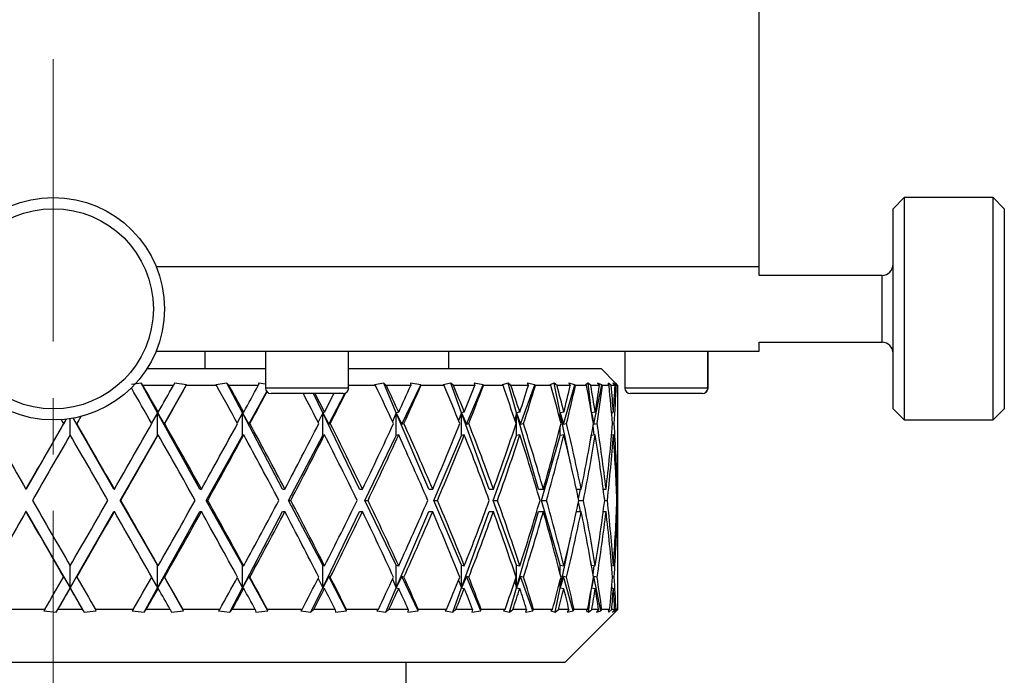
# Model space of a CAD drawing. Header units: inches. Extents: x 3 to 31.1, y 0.5 to 21.8.
# Tile 6 of 20: x 16.6 to 18.3, y 4 to 5.1. Entities that reach past the tile are written whole.
import ezdxf

# ---------------------------------------------------------------- set-up
doc = ezdxf.new("R2010")
doc.units = ezdxf.units.IN
doc.header["$MEASUREMENT"] = 0
doc.linetypes.add('CENTERX2', pattern=[0.8, 0.5, -0.1, 0.1, -0.1])

msp = doc.modelspace()

# ---------------------------------------------------------------- linework, layer by layer
at = {"color": 7, "linetype": 'CENTERX2', "lineweight": 18}
msp.add_line((16.6375, 0.5578), (16.6375, 8.6711), dxfattribs=at)
at = {"color": 7, "linetype": 'Continuous', "lineweight": 25}
for p, q in [((17.8875, 4.6908), (17.8875, 5.4817)), ((18.1446, 4.8126), (18.1249, 4.7929)), ((18.302, 4.8126), (18.1446, 4.8126)), ((18.1446, 4.8126), (18.1446, 4.4189)), ((18.3217, 4.7929), (18.302, 4.8126)), ((18.302, 4.4555), (18.302, 4.8126)), ((18.1249, 4.4386), (18.1249, 4.7929)), ((18.3217, 4.7929), (18.3217, 4.4715)), ((16.8195, 4.6908), (17.8875, 4.6908)), ((17.8875, 4.6748), (17.8875, 4.6908)), ((18.1052, 4.6748), (17.8875, 4.6748)), ((18.1052, 4.5567), (18.1052, 4.6748)), ((17.8875, 4.5567), (18.1052, 4.5567)), ((17.8875, 4.5408), (17.8875, 4.5567)), ((16.8195, 4.5408), (17.8875, 4.5408)), ((16.9067, 4.5098), (16.9067, 4.5408)), ((17.0134, 4.5408), (17.0134, 4.4754)), ((17.1606, 4.4754), (17.1606, 4.5408)), ((17.3375, 4.5408), (17.3375, 4.5098)), ((17.6496, 4.5408), (17.6496, 4.4754)), ((17.7968, 4.4754), (17.7968, 4.5408)), ((17.797, 4.4754), (17.797, 4.5408)), ((16.8033, 4.5098), (17.0134, 4.5098)), ((17.1606, 4.5098), (17.6075, 4.5098)), ((17.6333, 4.4839), (17.6075, 4.5098)), ((16.793, 4.4839), (16.7762, 4.4818)), ((16.7964, 4.4798), (16.793, 4.4839)), ((16.8221, 4.4316), (16.793, 4.4839)), ((16.8521, 4.4839), (16.8502, 4.4798)), ((16.8736, 4.4813), (16.8521, 4.4839)), ((16.9449, 4.4839), (16.9252, 4.4813)), ((16.9489, 4.4798), (16.9449, 4.4839)), ((16.9724, 4.4316), (16.9449, 4.4839)), ((17.0016, 4.4839), (17.0004, 4.4798)), ((17.0134, 4.4824), (17.0016, 4.4839)), ((17.2226, 4.4839), (17.2066, 4.4813)), ((17.2273, 4.4798), (17.2226, 4.4839)), ((17.2449, 4.4316), (17.2226, 4.4839)), ((17.2883, 4.4813), (17.2702, 4.4839)), ((17.2702, 4.4839), (17.2706, 4.4798)), ((17.3414, 4.4839), (17.3279, 4.4813)), ((17.3464, 4.4798), (17.3414, 4.4839)), ((17.3604, 4.4316), (17.3414, 4.4839)), ((17.3987, 4.4813), (17.3827, 4.4839)), ((17.3827, 4.4839), (17.3839, 4.4798)), ((17.443, 4.4839), (17.4322, 4.4813)), ((17.448, 4.4798), (17.443, 4.4839)), ((17.458, 4.4316), (17.443, 4.4839)), ((17.4904, 4.4813), (17.4769, 4.4839)), ((17.4769, 4.4839), (17.4788, 4.4798)), ((17.5247, 4.4839), (17.517, 4.4813)), ((17.5296, 4.4798), (17.5247, 4.4839)), ((17.5354, 4.4316), (17.5247, 4.4839)), ((17.5611, 4.4813), (17.5504, 4.4839)), ((17.5504, 4.4839), (17.553, 4.4798)), ((17.5845, 4.4839), (17.5801, 4.4813)), ((17.5893, 4.4798), (17.5845, 4.4839)), ((17.5905, 4.4327), (17.5845, 4.4839)), ((17.6091, 4.4813), (17.6014, 4.4839)), ((17.6014, 4.4839), (17.6047, 4.4798)), ((17.621, 4.4839), (17.62, 4.4813)), ((17.6256, 4.4798), (17.621, 4.4839)), ((17.6211, 4.4803), (17.621, 4.4839)), ((17.6331, 4.4813), (17.6287, 4.4839)), ((17.6287, 4.4839), (17.6325, 4.4798)), ((17.6375, 4.4798), (17.6334, 4.4839)), ((17.6334, 4.4839), (17.6357, 4.4813)), ((16.8502, 4.4798), (16.7964, 4.4798)), ((16.8336, 4.4117), (16.8736, 4.4813)), ((16.8729, 4.4798), (16.8736, 4.4813)), ((16.9267, 4.4798), (16.8729, 4.4798)), ((16.9252, 4.4813), (16.9267, 4.4798)), ((17.0004, 4.4798), (16.9489, 4.4798)), ((16.9837, 4.4117), (17.0156, 4.4691)), ((17.1606, 4.4754), (17.0134, 4.4754)), ((17.1508, 4.4656), (17.0232, 4.4656)), ((17.1146, 4.4316), (17.0982, 4.4656)), ((17.1252, 4.4117), (17.1538, 4.466)), ((17.1606, 4.479), (17.1618, 4.4813)), ((17.1617, 4.4798), (17.1618, 4.4813)), ((17.2084, 4.4798), (17.1617, 4.4798)), ((17.2066, 4.4813), (17.2084, 4.4798)), ((17.2706, 4.4798), (17.2273, 4.4798)), ((17.2547, 4.4117), (17.2883, 4.4813)), ((17.2884, 4.4798), (17.2883, 4.4813)), ((17.3298, 4.4798), (17.2884, 4.4798)), ((17.3279, 4.4813), (17.3298, 4.4798)), ((17.3839, 4.4798), (17.3464, 4.4798)), ((17.369, 4.4117), (17.3987, 4.4813)), ((17.3992, 4.4798), (17.3987, 4.4813)), ((17.4341, 4.4798), (17.3992, 4.4798)), ((17.4322, 4.4813), (17.4341, 4.4798)), ((17.4788, 4.4798), (17.448, 4.4798)), ((17.4652, 4.4117), (17.4904, 4.4813)), ((17.4912, 4.4798), (17.4904, 4.4813)), ((17.5189, 4.4798), (17.4912, 4.4798)), ((17.517, 4.4813), (17.5189, 4.4798)), ((17.553, 4.4798), (17.5296, 4.4798)), ((17.5412, 4.4117), (17.5611, 4.4813)), ((17.5621, 4.4798), (17.5611, 4.4813)), ((17.5819, 4.4798), (17.5621, 4.4798)), ((17.5801, 4.4813), (17.5819, 4.4798)), ((17.6047, 4.4798), (17.5893, 4.4798)), ((17.5948, 4.4117), (17.6091, 4.4813)), ((17.6103, 4.4798), (17.6091, 4.4813)), ((17.6217, 4.4798), (17.6103, 4.4798)), ((17.62, 4.4813), (17.6217, 4.4798)), ((17.6325, 4.4798), (17.6256, 4.4798)), ((17.6321, 4.4727), (17.6331, 4.4813)), ((17.6345, 4.4798), (17.6331, 4.4813)), ((17.6373, 4.4798), (17.6345, 4.4798)), ((17.6357, 4.4813), (17.6373, 4.4798)), ((17.7968, 4.4754), (17.6496, 4.4754)), ((17.787, 4.4656), (17.6594, 4.4656)), ((17.7872, 4.4656), (17.787, 4.4656)), ((17.797, 4.4754), (17.7968, 4.4754)), ((18.3217, 4.4715), (18.3217, 4.4386)), ((18.302, 4.4189), (18.302, 4.4555)), ((16.8221, 4.4316), (16.8116, 4.4131)), ((16.8234, 4.4325), (16.8221, 4.4316)), ((16.8221, 4.3916), (16.8221, 4.4316)), ((16.8973, 4.2966), (16.8221, 4.4316)), ((16.8221, 4.4316), (16.8336, 4.4117)), ((16.9724, 4.4316), (16.9631, 4.414)), ((16.9748, 4.4325), (16.9724, 4.4316)), ((16.9724, 4.3916), (16.9724, 4.4316)), ((17.0435, 4.2966), (16.9724, 4.4316)), ((16.9724, 4.4316), (16.9837, 4.4117)), ((17.1146, 4.4316), (17.1065, 4.415)), ((17.1179, 4.4325), (17.1146, 4.4316)), ((17.1146, 4.3916), (17.1146, 4.4316)), ((17.1798, 4.2966), (17.1146, 4.4316)), ((17.1146, 4.4316), (17.1252, 4.4117)), ((17.2449, 4.4316), (17.2383, 4.4162)), ((17.2492, 4.4325), (17.2449, 4.4316)), ((17.2449, 4.3916), (17.2449, 4.4316)), ((17.3026, 4.2966), (17.2449, 4.4316)), ((17.2449, 4.4316), (17.2547, 4.4117)), ((17.3604, 4.4316), (17.3553, 4.4178)), ((17.3654, 4.4325), (17.3604, 4.4316)), ((17.3604, 4.3916), (17.3604, 4.4316)), ((17.4092, 4.2966), (17.3604, 4.4316)), ((17.3604, 4.4316), (17.369, 4.4117)), ((17.458, 4.4316), (17.4546, 4.42)), ((17.4637, 4.4325), (17.458, 4.4316)), ((17.458, 4.3916), (17.458, 4.4316)), ((17.4967, 4.2966), (17.458, 4.4316)), ((17.458, 4.4316), (17.4652, 4.4117)), ((17.5354, 4.4316), (17.5338, 4.4238)), ((17.5417, 4.4325), (17.5354, 4.4316)), ((17.5354, 4.4175), (17.5354, 4.4316)), ((17.5536, 4.3427), (17.5354, 4.4316)), ((17.5354, 4.4316), (17.5412, 4.4117)), ((17.5973, 4.4325), (17.5907, 4.4316)), ((17.5911, 4.4296), (17.5948, 4.4117)), ((17.6294, 4.4325), (17.6262, 4.4321)), ((17.6267, 4.4269), (17.6273, 4.4323)), ((17.6375, 4.3808), (17.6375, 4.4441)), ((18.1249, 4.4386), (18.1446, 4.4189)), ((18.302, 4.4189), (18.3217, 4.4386)), ((16.6606, 4.4203), (16.5893, 4.2966)), ((16.6606, 4.4203), (16.6556, 4.4117)), ((16.6556, 4.4117), (16.6558, 4.4125)), ((16.6672, 4.3922), (16.6672, 4.4212)), ((16.7446, 4.2966), (16.6726, 4.4221)), ((16.6727, 4.4221), (16.6788, 4.4117)), ((16.6788, 4.4117), (16.6789, 4.4125)), ((16.8336, 4.4117), (16.8347, 4.4125)), ((16.9837, 4.4117), (16.9857, 4.4125)), ((17.1252, 4.4117), (17.128, 4.4125)), ((17.2547, 4.4117), (17.2583, 4.4125)), ((17.369, 4.4117), (17.3733, 4.4125)), ((17.4652, 4.4117), (17.4702, 4.4125)), ((17.5412, 4.4117), (17.5465, 4.4125)), ((17.5948, 4.4117), (17.6005, 4.4125)), ((17.6278, 4.4121), (17.6308, 4.4125)), ((18.1446, 4.4189), (18.302, 4.4189)), ((17.5354, 4.3916), (17.5354, 4.4075)), ((17.5953, 4.3923), (17.5934, 4.4087)), ((16.7561, 4.2766), (16.8221, 4.3916)), ((16.8234, 4.3925), (16.8221, 4.3916)), ((16.9084, 4.2766), (16.9724, 4.3916)), ((16.9748, 4.3925), (16.9724, 4.3916)), ((17.054, 4.2766), (17.1146, 4.3916)), ((17.1179, 4.3925), (17.1146, 4.3916)), ((17.1894, 4.2766), (17.2449, 4.3916)), ((17.2492, 4.3925), (17.2449, 4.3916)), ((17.3112, 4.2766), (17.3604, 4.3916)), ((17.3654, 4.3925), (17.3604, 4.3916)), ((17.4164, 4.2766), (17.458, 4.3916)), ((17.4637, 4.3925), (17.458, 4.3916)), ((17.5024, 4.2766), (17.5354, 4.3916)), ((17.5417, 4.3925), (17.5354, 4.3916)), ((17.5888, 4.3827), (17.5907, 4.3916)), ((17.5907, 4.3916), (17.5907, 4.393)), ((17.5973, 4.3925), (17.5907, 4.3916)), ((17.6294, 4.3925), (17.6262, 4.3921)), ((17.6375, 4.2124), (17.6375, 4.3408)), ((16.5893, 4.2966), (16.5889, 4.2966)), ((16.7446, 4.2966), (16.7457, 4.2966)), ((16.8973, 4.2966), (16.8999, 4.2966)), ((17.0435, 4.2966), (17.0476, 4.2966)), ((17.1798, 4.2966), (17.1852, 4.2966)), ((17.3026, 4.2966), (17.3094, 4.2966)), ((17.4092, 4.2966), (17.417, 4.2966)), ((17.4967, 4.2966), (17.5054, 4.2966)), ((17.5639, 4.2966), (17.5724, 4.2966)), ((17.5677, 4.2793), (17.5712, 4.2966)), ((17.6114, 4.2966), (17.6164, 4.2966)), ((17.6349, 4.2966), (17.6363, 4.2966)), ((16.8221, 4.1617), (16.7561, 4.2766)), ((16.7561, 4.2766), (16.7572, 4.2766)), ((16.9724, 4.1617), (16.9084, 4.2766)), ((16.9084, 4.2766), (16.911, 4.2766)), ((17.1146, 4.1617), (17.054, 4.2766)), ((17.054, 4.2766), (17.0581, 4.2766)), ((17.2449, 4.1617), (17.1894, 4.2766)), ((17.1894, 4.2766), (17.1949, 4.2766)), ((17.3604, 4.1617), (17.3112, 4.2766)), ((17.3112, 4.2766), (17.3179, 4.2766)), ((17.458, 4.1617), (17.4164, 4.2766)), ((17.4164, 4.2766), (17.4241, 4.2766)), ((17.5354, 4.1617), (17.5024, 4.2766)), ((17.5024, 4.2766), (17.511, 4.2766)), ((17.5712, 4.2566), (17.5677, 4.274)), ((17.5682, 4.2766), (17.5764, 4.2766)), ((17.614, 4.2766), (17.6187, 4.2766)), ((17.6357, 4.2766), (17.6368, 4.2766)), ((16.5893, 4.2566), (16.5889, 4.2566)), ((16.5893, 4.2566), (16.6672, 4.1217)), ((16.6672, 4.1217), (16.7446, 4.2566)), ((16.7446, 4.2566), (16.7457, 4.2566)), ((16.8221, 4.1217), (16.8973, 4.2566)), ((16.8973, 4.2566), (16.8999, 4.2566)), ((16.9724, 4.1217), (17.0435, 4.2566)), ((17.0435, 4.2566), (17.0476, 4.2566)), ((17.1146, 4.1217), (17.1798, 4.2566)), ((17.1798, 4.2566), (17.1852, 4.2566)), ((17.2449, 4.1217), (17.3026, 4.2566)), ((17.3026, 4.2566), (17.3094, 4.2566)), ((17.3604, 4.1217), (17.4092, 4.2566)), ((17.4092, 4.2566), (17.417, 4.2566)), ((17.458, 4.1217), (17.4967, 4.2566)), ((17.4967, 4.2566), (17.5054, 4.2566)), ((17.5639, 4.2566), (17.5724, 4.2566)), ((17.6114, 4.2566), (17.6164, 4.2566)), ((17.6349, 4.2566), (17.6363, 4.2566)), ((17.5354, 4.1217), (17.5536, 4.2106)), ((17.5907, 4.1617), (17.5888, 4.1706)), ((17.6375, 4.1092), (17.6375, 4.1724)), ((16.6672, 4.1217), (16.6672, 4.1611)), ((16.8221, 4.1217), (16.8221, 4.1617)), ((16.8221, 4.1617), (16.8234, 4.1607)), ((16.9724, 4.1217), (16.9724, 4.1617)), ((16.9724, 4.1617), (16.9748, 4.1607)), ((17.1146, 4.1217), (17.1146, 4.1617)), ((17.1146, 4.1617), (17.1179, 4.1607)), ((17.2449, 4.1217), (17.2449, 4.1617)), ((17.2449, 4.1617), (17.2492, 4.1607)), ((17.3604, 4.1217), (17.3604, 4.1617)), ((17.3604, 4.1617), (17.3654, 4.1607)), ((17.458, 4.1217), (17.458, 4.1617)), ((17.458, 4.1617), (17.4637, 4.1607)), ((17.5354, 4.1457), (17.5354, 4.1617)), ((17.5354, 4.1617), (17.5417, 4.1607)), ((17.5907, 4.1602), (17.5907, 4.1617)), ((17.5907, 4.1617), (17.5973, 4.1607)), ((17.5934, 4.1446), (17.5953, 4.161)), ((17.6262, 4.1612), (17.6294, 4.1607)), ((16.6556, 4.1416), (16.6672, 4.1217)), ((16.6558, 4.1408), (16.6556, 4.1416)), ((16.6788, 4.1416), (16.6672, 4.1217)), ((16.6789, 4.1408), (16.6788, 4.1416)), ((16.8116, 4.1402), (16.8221, 4.1217)), ((16.8336, 4.1416), (16.8221, 4.1217)), ((16.8347, 4.1408), (16.8336, 4.1416)), ((16.8682, 4.0813), (16.8336, 4.1416)), ((16.9631, 4.1393), (16.9724, 4.1217)), ((16.9837, 4.1416), (16.9724, 4.1217)), ((16.9857, 4.1408), (16.9837, 4.1416)), ((17.0172, 4.0813), (16.9837, 4.1416)), ((17.1065, 4.1383), (17.1146, 4.1217)), ((17.1252, 4.1416), (17.1146, 4.1217)), ((17.128, 4.1408), (17.1252, 4.1416)), ((17.1569, 4.0813), (17.1252, 4.1416)), ((17.2383, 4.1371), (17.2449, 4.1217)), ((17.2547, 4.1416), (17.2449, 4.1217)), ((17.2583, 4.1408), (17.2547, 4.1416)), ((17.2838, 4.0813), (17.2547, 4.1416)), ((17.3553, 4.1355), (17.3604, 4.1217)), ((17.369, 4.1416), (17.3604, 4.1217)), ((17.3733, 4.1408), (17.369, 4.1416)), ((17.3947, 4.0813), (17.369, 4.1416)), ((17.4546, 4.1332), (17.458, 4.1217)), ((17.4652, 4.1416), (17.458, 4.1217)), ((17.4702, 4.1408), (17.4652, 4.1416)), ((17.487, 4.0813), (17.4652, 4.1416)), ((17.5412, 4.1416), (17.5354, 4.1217)), ((17.5354, 4.1217), (17.5354, 4.1358)), ((17.5465, 4.1408), (17.5412, 4.1416)), ((17.5584, 4.0813), (17.5412, 4.1416)), ((17.5948, 4.1416), (17.5911, 4.1237)), ((17.6005, 4.1408), (17.5948, 4.1416)), ((17.6072, 4.0813), (17.5948, 4.1416)), ((17.6308, 4.1408), (17.6278, 4.1412)), ((16.6426, 4.0788), (16.6672, 4.1217)), ((16.6672, 4.1217), (16.6674, 4.1207)), ((16.6672, 4.1217), (16.6919, 4.0788)), ((16.7982, 4.0788), (16.8221, 4.1217)), ((16.8221, 4.1217), (16.8234, 4.1207)), ((16.9499, 4.0788), (16.9724, 4.1217)), ((16.9724, 4.1217), (16.9748, 4.1207)), ((17.0939, 4.0788), (17.1146, 4.1217)), ((17.1146, 4.1217), (17.1179, 4.1207)), ((17.2266, 4.0788), (17.2449, 4.1217)), ((17.2449, 4.1217), (17.2492, 4.1207)), ((17.3449, 4.0788), (17.3604, 4.1217)), ((17.3604, 4.1217), (17.3654, 4.1207)), ((17.4457, 4.0788), (17.458, 4.1217)), ((17.458, 4.1217), (17.4637, 4.1207)), ((17.5266, 4.0788), (17.5354, 4.1217)), ((17.5338, 4.1295), (17.5354, 4.1217)), ((17.5354, 4.1217), (17.5417, 4.1207)), ((17.5856, 4.0788), (17.5905, 4.1206)), ((17.5907, 4.1217), (17.5973, 4.1207)), ((17.6262, 4.1212), (17.6294, 4.1207)), ((17.6273, 4.121), (17.6267, 4.1264)), ((16.6226, 4.0835), (16.5552, 4.0835)), ((16.6226, 4.0835), (16.621, 4.0813)), ((16.621, 4.0813), (16.6426, 4.0788)), ((16.6426, 4.0788), (16.6458, 4.0835)), ((16.6889, 4.0835), (16.6458, 4.0835)), ((16.6889, 4.0835), (16.6919, 4.0788)), ((16.6919, 4.0788), (16.7135, 4.0813)), ((16.7135, 4.0813), (16.7121, 4.0835)), ((16.7792, 4.0835), (16.7121, 4.0835)), ((16.7792, 4.0835), (16.7773, 4.0813)), ((16.7773, 4.0813), (16.7982, 4.0788)), ((16.7982, 4.0788), (16.8021, 4.0835)), ((16.8445, 4.0835), (16.8021, 4.0835)), ((16.8445, 4.0835), (16.8467, 4.0788)), ((16.8467, 4.0788), (16.8682, 4.0813)), ((16.8682, 4.0813), (16.8672, 4.0835)), ((16.9323, 4.0835), (16.8672, 4.0835)), ((16.9323, 4.0835), (16.9301, 4.0813)), ((16.9301, 4.0813), (16.9499, 4.0788)), ((16.9499, 4.0788), (16.9544, 4.0835)), ((16.995, 4.0835), (16.9544, 4.0835)), ((16.995, 4.0835), (16.9963, 4.0788)), ((16.9963, 4.0788), (17.0172, 4.0813)), ((17.0172, 4.0813), (17.0166, 4.0835)), ((17.0781, 4.0835), (17.0166, 4.0835)), ((17.0781, 4.0835), (17.0757, 4.0813)), ((17.0757, 4.0813), (17.0939, 4.0788)), ((17.0939, 4.0788), (17.0989, 4.0835)), ((17.1367, 4.0835), (17.0989, 4.0835)), ((17.1367, 4.0835), (17.1371, 4.0788)), ((17.1371, 4.0788), (17.1569, 4.0813)), ((17.1569, 4.0813), (17.1567, 4.0835)), ((17.2131, 4.0835), (17.1567, 4.0835)), ((17.2131, 4.0835), (17.2106, 4.0813)), ((17.2106, 4.0813), (17.2266, 4.0788)), ((17.2266, 4.0788), (17.232, 4.0835)), ((17.2661, 4.0835), (17.232, 4.0835)), ((17.2661, 4.0835), (17.2656, 4.0788)), ((17.2656, 4.0788), (17.2838, 4.0813)), ((17.2838, 4.0813), (17.284, 4.0835)), ((17.334, 4.0835), (17.284, 4.0835)), ((17.334, 4.0835), (17.3313, 4.0813)), ((17.3313, 4.0813), (17.3449, 4.0788)), ((17.3449, 4.0788), (17.3504, 4.0835)), ((17.38, 4.0835), (17.3504, 4.0835)), ((17.38, 4.0835), (17.3787, 4.0788)), ((17.3787, 4.0788), (17.3947, 4.0813)), ((17.3947, 4.0813), (17.3954, 4.0835)), ((17.4376, 4.0835), (17.3954, 4.0835)), ((17.4376, 4.0835), (17.4349, 4.0813)), ((17.4349, 4.0813), (17.4457, 4.0788)), ((17.4457, 4.0788), (17.4514, 4.0835)), ((17.4757, 4.0835), (17.4514, 4.0835)), ((17.4757, 4.0835), (17.4735, 4.0788)), ((17.4735, 4.0788), (17.487, 4.0813)), ((17.487, 4.0813), (17.4881, 4.0835)), ((17.5216, 4.0835), (17.4881, 4.0835)), ((17.5216, 4.0835), (17.5189, 4.0813)), ((17.5189, 4.0813), (17.5266, 4.0788)), ((17.5266, 4.0788), (17.5322, 4.0835)), ((17.5507, 4.0835), (17.5322, 4.0835)), ((17.5507, 4.0835), (17.5477, 4.0788)), ((17.5477, 4.0788), (17.5584, 4.0813)), ((17.5584, 4.0813), (17.5599, 4.0835)), ((17.5838, 4.0835), (17.5599, 4.0835)), ((17.5838, 4.0835), (17.5812, 4.0813)), ((17.5812, 4.0813), (17.5856, 4.0788)), ((17.5856, 4.0788), (17.5911, 4.0835)), ((17.6032, 4.0835), (17.5911, 4.0835)), ((17.6032, 4.0835), (17.5995, 4.0788)), ((17.5995, 4.0788), (17.6072, 4.0813)), ((17.6072, 4.0813), (17.6089, 4.0835)), ((17.6227, 4.0835), (17.6089, 4.0835)), ((17.6227, 4.0835), (17.6203, 4.0813)), ((17.6203, 4.0813), (17.6213, 4.0788)), ((17.6213, 4.0788), (17.6264, 4.0835)), ((17.6213, 4.0788), (17.6214, 4.0823)), ((17.6319, 4.0835), (17.6264, 4.0835)), ((17.6319, 4.0835), (17.6276, 4.0788)), ((17.6276, 4.0788), (17.632, 4.0813)), ((17.632, 4.0813), (17.6318, 4.0834)), ((17.632, 4.0813), (17.6341, 4.0835)), ((17.6328, 4.0788), (17.6374, 4.0835)), ((17.6351, 4.0813), (17.6333, 4.0794)), ((17.6374, 4.0835), (17.6341, 4.0835)), ((17.6374, 4.0835), (17.6351, 4.0813)), ((17.5437, 3.9898), (17.6333, 4.0794)), ((17.5437, 3.9898), (15.7312, 3.9898)), ((17.2625, 3.6549), (17.2625, 3.9898))]:
    msp.add_line(p, q, dxfattribs=at)
for radius in [0.1969, 0.1772]:
    msp.add_circle((16.6375, 4.6158), radius, dxfattribs=at)
for centre, radius, start, end in [((18.1052, 4.6945), 0.0197, 270, 0), ((18.1052, 4.537), 0.0197, 360, 90), ((17.0232, 4.4754), 0.00984, 180, 270), ((17.1508, 4.4754), 0.00984, 270, 0), ((17.6594, 4.4754), 0.00984, 180, 270), ((17.787, 4.4754), 0.00984, 270, 0), ((17.7872, 4.4754), 0.00984, 270, 0)]:
    msp.add_arc(centre, radius, start, end, dxfattribs=at)
for centre, major_axis, ratio, start_param, end_param in [((16.6375, 4.2566), (-0.98, 1.7284), 0.115137, 4.737321, 4.773994), ((16.6375, 4.2966), (-0.98, 1.7284), 0.115137, 4.725738, 4.753123), ((16.6375, 4.2966), (0.9967, 1.7314), 0.046971, 4.817961, 4.845346), ((16.6375, 4.2566), (0.9967, 1.7314), 0.046971, 4.829544, 4.868601), ((16.6375, 4.2566), (-0.9486, 1.7233), 0.183581, 4.701795, 4.740852), ((16.6375, 4.2966), (-0.9486, 1.7233), 0.183581, 4.690212, 4.717597), ((16.6375, 4.2966), (0.98, 1.7284), 0.115137, 4.85612, 4.883505), ((16.6375, 4.2566), (0.98, 1.7284), 0.115137, 4.867703, 4.900298), ((16.6375, 4.2566), (-0.9013, 1.7171), 0.252285, 4.670851, 4.701647), ((16.6375, 4.2966), (-0.9013, 1.7171), 0.252285, 4.659268, 4.678414), ((16.6375, 4.2966), (0.9486, 1.7233), 0.183581, 4.891646, 4.910792), ((16.6375, 4.2566), (0.9486, 1.7233), 0.183581, 4.903229, 4.934624), ((16.6375, 4.2566), (-0.8357, 1.7112), 0.3209, 4.647046, 4.686103), ((16.6375, 4.2966), (-0.8357, 1.7112), 0.3209, 4.635463, 4.662848), ((16.6375, 4.2966), (0.9013, 1.7171), 0.252285, 4.92259, 4.949975), ((16.6375, 4.2566), (0.9013, 1.7171), 0.252285, 4.934173, 4.97323), ((16.6375, 4.2566), (-0.7484, 1.7075), 0.388462, 4.633872, 4.67293), ((16.6375, 4.2966), (-0.7484, 1.7075), 0.388462, 4.622289, 4.649675), ((16.6375, 4.2966), (0.8357, 1.7112), 0.3209, 4.946395, 4.97378), ((16.6375, 4.2566), (0.8357, 1.7112), 0.3209, 4.957978, 4.997035), ((16.6375, 4.2566), (-0.6337, 1.7081), 0.452884, 4.636047, 4.675105), ((16.6375, 4.2966), (-0.6337, 1.7081), 0.452884, 4.624464, 4.65185), ((16.6375, 4.2966), (0.7484, 1.7075), 0.388462, 4.959568, 4.986954), ((16.6375, 4.2566), (0.7484, 1.7075), 0.388462, 4.971151, 5.010209), ((16.6375, 4.2566), (-0.4847, 1.7143), 0.510211, 4.659231, 4.698288), ((16.6375, 4.2966), (-0.4847, 1.7143), 0.510211, 4.647648, 4.675033), ((16.6375, 4.2966), (0.6337, 1.7081), 0.452884, 4.957393, 4.984779), ((16.6375, 4.2566), (0.6337, 1.7081), 0.452884, 4.968976, 5.008034), ((16.6375, 4.2566), (-0.296, 1.7243), 0.553962, 4.707691, 4.746749), ((16.6375, 4.2966), (-0.296, 1.7243), 0.553962, 4.696108, 4.723494), ((16.6375, 4.2966), (0.4847, 1.7143), 0.510211, 4.93421, 4.961595), ((16.6375, 4.2566), (0.4847, 1.7143), 0.510211, 4.945793, 4.98485), ((16.6375, 4.2566), (-0.0728, 1.7315), 0.575988, 4.778311, 4.817368), ((16.6375, 4.2966), (-0.0728, 1.7315), 0.575988, 4.766728, 4.794113), ((16.6375, 4.2966), (0.296, 1.7243), 0.553962, 4.885749, 4.913135), ((16.6375, 4.2566), (0.296, 1.7243), 0.553962, 4.897332, 4.93639), ((16.6375, 4.2566), (0.1607, 1.7296), 0.570645, 4.873816, 4.894547), ((16.6375, 4.2966), (0.1607, 1.7296), 0.570645, 4.8622, 4.871292), ((16.6375, 4.2966), (-0.9993, 1.7319), 0.021059, 1.491689, 1.558646), ((16.6375, 4.2966), (0.9993, 1.7319), 0.021059, 1.51599, 1.582947), ((16.6375, 4.2566), (-0.9967, 1.7314), 0.046971, 4.77548, 4.779486), ((16.6375, 4.2566), (0.9993, 1.7319), 0.021059, 1.485566, 1.492824), ((16.6375, 4.2966), (-0.9967, 1.7314), 0.046971, 4.685357, 4.752314), ((16.6375, 4.2966), (0.9967, 1.7314), 0.046971, 4.739421, 4.806378), ((16.6375, 4.2966), (-0.98, 1.7284), 0.115137, 4.647198, 4.714155), ((16.6375, 4.2966), (0.98, 1.7284), 0.115137, 4.77758, 4.844537), ((16.6375, 4.2966), (-0.9486, 1.7233), 0.183581, 4.611672, 4.678629), ((16.6375, 4.2966), (0.9486, 1.7233), 0.183581, 4.813106, 4.880063), ((16.6375, 4.2966), (-0.9013, 1.7171), 0.252285, 4.580728, 4.647685), ((16.6375, 4.2966), (0.9013, 1.7171), 0.252285, 4.84405, 4.911007), ((16.6375, 4.2966), (-0.8357, 1.7112), 0.3209, 4.556923, 4.62388), ((16.6375, 4.2966), (0.8357, 1.7112), 0.3209, 4.867855, 4.934812), ((16.6375, 4.2966), (-0.7484, 1.7075), 0.388462, 4.543749, 4.610706), ((16.6375, 4.2966), (0.7484, 1.7075), 0.388462, 4.881029, 4.947985), ((16.6375, 4.2966), (-0.6337, 1.7081), 0.452884, 4.545925, 4.612881), ((16.6375, 4.2966), (0.6337, 1.7081), 0.452884, 4.878853, 4.94581), ((16.6375, 4.2966), (-0.4847, 1.7143), 0.510211, 4.569108, 4.636065), ((16.6375, 4.2966), (0.4847, 1.7143), 0.510211, 4.85567, 4.922627), ((16.6375, 4.2966), (-0.296, 1.7243), 0.553962, 4.617568, 4.684525), ((16.6375, 4.2966), (0.296, 1.7243), 0.553962, 4.807209, 4.874166), ((16.6375, 4.2966), (-0.0728, 1.7315), 0.575988, 4.688188, 4.755145), ((16.6375, 4.2566), (0.9993, 1.7319), 0.021059, 1.504407, 1.5714), ((16.6375, 4.2566), (-0.9967, 1.7314), 0.046971, 4.696904, 4.763897), ((16.6375, 4.2566), (0.9967, 1.7314), 0.046971, 4.750968, 4.817961), ((16.6375, 4.2566), (-0.98, 1.7284), 0.115137, 4.658745, 4.725738), ((16.6375, 4.2566), (0.98, 1.7284), 0.115137, 4.789127, 4.85612), ((16.6375, 4.2566), (-0.9486, 1.7233), 0.183581, 4.623219, 4.690212), ((16.6375, 4.2566), (0.9486, 1.7233), 0.183581, 4.824653, 4.891646), ((16.6375, 4.2566), (-0.9013, 1.7171), 0.252285, 4.592275, 4.659268), ((16.6375, 4.2566), (0.9013, 1.7171), 0.252285, 4.855597, 4.92259), ((16.6375, 4.2566), (-0.8357, 1.7112), 0.3209, 4.56847, 4.635463), ((16.6375, 4.2566), (0.8357, 1.7112), 0.3209, 4.879402, 4.946395), ((16.6375, 4.2566), (-0.7484, 1.7075), 0.388462, 4.555297, 4.622289), ((16.6375, 4.2566), (0.7484, 1.7075), 0.388462, 4.892576, 4.959568), ((16.6375, 4.2566), (-0.6337, 1.7081), 0.452884, 4.557472, 4.624464), ((16.6375, 4.2566), (0.6337, 1.7081), 0.452884, 4.890401, 4.957393), ((16.6375, 4.2566), (-0.4847, 1.7143), 0.510211, 4.580655, 4.647648), ((16.6375, 4.2566), (0.4847, 1.7143), 0.510211, 4.867217, 4.93421), ((16.6375, 4.2566), (-0.296, 1.7243), 0.553962, 4.629116, 4.696108), ((16.6375, 4.2566), (0.296, 1.7243), 0.553962, 4.818757, 4.885749), ((16.6375, 4.2566), (-0.0728, 1.7315), 0.575988, 4.699735, 4.766728), ((16.6375, 4.2966), (0.0728, 1.7315), 0.575988, 4.73659, 4.785221), ((16.6375, 4.2566), (0.0728, 1.7315), 0.575988, 4.748137, 4.796782), ((16.6375, 4.2966), (-0.9993, 1.7319), 0.021059, 1.570193, 1.637186), ((16.6375, 4.2966), (0.9967, 1.7314), 0.046971, 4.660881, 4.727874), ((16.6375, 4.2966), (-0.9967, 1.7314), 0.046971, 4.606817, 4.67381), ((16.6375, 4.2966), (0.98, 1.7284), 0.115137, 4.69904, 4.766033), ((16.6375, 4.2966), (-0.98, 1.7284), 0.115137, 4.568658, 4.635651), ((16.6375, 4.2966), (0.9486, 1.7233), 0.183581, 4.734566, 4.801559), ((16.6375, 4.2966), (-0.9486, 1.7233), 0.183581, 4.533132, 4.600125), ((16.6375, 4.2966), (0.9013, 1.7171), 0.252285, 4.76551, 4.832503), ((16.6375, 4.2966), (-0.9013, 1.7171), 0.252285, 4.502188, 4.569181), ((16.6375, 4.2966), (0.8357, 1.7112), 0.3209, 4.789315, 4.856308), ((16.6375, 4.2966), (-0.8357, 1.7112), 0.3209, 4.478383, 4.545376), ((16.6375, 4.2966), (0.7484, 1.7075), 0.388462, 4.802489, 4.869481), ((16.6375, 4.2966), (-0.7484, 1.7075), 0.388462, 4.465209, 4.532202), ((16.6375, 4.2966), (0.6337, 1.7081), 0.452884, 4.800313, 4.867306), ((16.6375, 4.2966), (-0.6337, 1.7081), 0.452884, 4.467385, 4.534377), ((16.6375, 4.2966), (0.4847, 1.7143), 0.510211, 4.77713, 4.844123), ((16.6375, 4.2966), (-0.4847, 1.7143), 0.510211, 4.490568, 4.55756), ((16.6375, 4.2966), (0.296, 1.7243), 0.553962, 4.72867, 4.795662), ((16.6375, 4.2966), (-0.296, 1.7243), 0.553962, 4.539029, 4.606021), ((16.6375, 4.2966), (0.0728, 1.7315), 0.575988, 4.65805, 4.725043), ((16.6375, 4.2966), (-0.0728, 1.7315), 0.575988, 4.627996, 4.676641), ((16.6375, 4.2566), (0.9993, 1.7319), 0.021059, 1.582947, 1.649904), ((16.6375, 4.2566), (-0.9993, 1.7319), 0.021059, 1.558646, 1.625603), ((16.6375, 4.2566), (0.9967, 1.7314), 0.046971, 4.672464, 4.739421), ((16.6375, 4.2566), (-0.9967, 1.7314), 0.046971, 4.6184, 4.685357), ((16.6375, 4.2566), (0.98, 1.7284), 0.115137, 4.710623, 4.77758), ((16.6375, 4.2566), (-0.98, 1.7284), 0.115137, 4.580241, 4.647198), ((16.6375, 4.2566), (0.9486, 1.7233), 0.183581, 4.746149, 4.813106), ((16.6375, 4.2566), (-0.9486, 1.7233), 0.183581, 4.544715, 4.611672), ((16.6375, 4.2566), (0.9013, 1.7171), 0.252285, 4.777093, 4.84405), ((16.6375, 4.2566), (-0.9013, 1.7171), 0.252285, 4.513771, 4.580728), ((16.6375, 4.2566), (0.8357, 1.7112), 0.3209, 4.800898, 4.867855), ((16.6375, 4.2566), (-0.8357, 1.7112), 0.3209, 4.489966, 4.556923), ((16.6375, 4.2566), (0.7484, 1.7075), 0.388462, 4.814072, 4.881029), ((16.6375, 4.2566), (-0.7484, 1.7075), 0.388462, 4.476792, 4.543749), ((16.6375, 4.2566), (0.6337, 1.7081), 0.452884, 4.811896, 4.878853), ((16.6375, 4.2566), (-0.6337, 1.7081), 0.452884, 4.478968, 4.545925), ((16.6375, 4.2566), (0.4847, 1.7143), 0.510211, 4.788713, 4.85567), ((16.6375, 4.2566), (-0.4847, 1.7143), 0.510211, 4.502151, 4.569108), ((16.6375, 4.2566), (0.296, 1.7243), 0.553962, 4.740253, 4.807209), ((16.6375, 4.2566), (-0.296, 1.7243), 0.553962, 4.550612, 4.617568), ((16.6375, 4.2566), (0.0728, 1.7315), 0.575988, 4.669633, 4.73659), ((16.6375, 4.2566), (-0.0728, 1.7315), 0.575988, 4.639557, 4.688188), ((16.6375, 4.2966), (0.9967, 1.7314), 0.046971, 4.616061, 4.649298), ((16.6375, 4.2966), (-0.9993, 1.7319), 0.021059, 1.648769, 1.682006), ((16.6375, 4.2966), (0.98, 1.7284), 0.115137, 4.65422, 4.687457), ((16.6375, 4.2966), (-0.9967, 1.7314), 0.046971, 4.561996, 4.595234), ((16.6375, 4.2966), (0.9486, 1.7233), 0.183581, 4.689746, 4.722983), ((16.6375, 4.2966), (-0.98, 1.7284), 0.115137, 4.523837, 4.557075), ((16.6375, 4.2966), (0.9013, 1.7171), 0.252285, 4.720689, 4.753927), ((16.6375, 4.2966), (-0.9486, 1.7233), 0.183581, 4.488311, 4.521549), ((16.6375, 4.2966), (0.8357, 1.7112), 0.3209, 4.744495, 4.777732), ((16.6375, 4.2966), (-0.9013, 1.7171), 0.252285, 4.457368, 4.490605), ((16.6375, 4.2966), (0.7484, 1.7075), 0.388462, 4.757668, 4.790906), ((16.6375, 4.2966), (-0.8357, 1.7112), 0.3209, 4.433562, 4.4668), ((16.6375, 4.2966), (0.6337, 1.7081), 0.452884, 4.755493, 4.788731), ((16.6375, 4.2966), (-0.7484, 1.7075), 0.388462, 4.420389, 4.453627), ((16.6375, 4.2966), (0.4847, 1.7143), 0.510211, 4.73231, 4.765547), ((16.6375, 4.2966), (-0.6337, 1.7081), 0.452884, 4.422564, 4.455802), ((16.6375, 4.2966), (0.296, 1.7243), 0.553962, 4.683849, 4.717087), ((16.6375, 4.2966), (-0.4847, 1.7143), 0.510211, 4.445747, 4.478985), ((16.6375, 4.2966), (0.0728, 1.7315), 0.575988, 4.61323, 4.646467), ((16.6375, 4.2966), (-0.296, 1.7243), 0.553962, 4.494208, 4.527446), ((16.6375, 4.2566), (0.9967, 1.7314), 0.046971, 4.6393, 4.660881), ((16.6375, 4.2566), (-0.9993, 1.7319), 0.021059, 1.637186, 1.658767), ((16.6375, 4.2566), (0.98, 1.7284), 0.115137, 4.677459, 4.69904), ((16.6375, 4.2566), (-0.9967, 1.7314), 0.046971, 4.585236, 4.606817), ((16.6375, 4.2566), (0.9486, 1.7233), 0.183581, 4.712985, 4.734566), ((16.6375, 4.2566), (-0.98, 1.7284), 0.115137, 4.547077, 4.568658), ((16.6375, 4.2566), (0.9013, 1.7171), 0.252285, 4.743929, 4.76551), ((16.6375, 4.2566), (-0.9486, 1.7233), 0.183581, 4.511551, 4.533132), ((16.6375, 4.2566), (0.8357, 1.7112), 0.3209, 4.767734, 4.789315), ((16.6375, 4.2566), (-0.9013, 1.7171), 0.252285, 4.480607, 4.502188), ((16.6375, 4.2566), (0.7484, 1.7075), 0.388462, 4.780908, 4.802489), ((16.6375, 4.2566), (-0.8357, 1.7112), 0.3209, 4.456802, 4.478383), ((16.6375, 4.2566), (0.6337, 1.7081), 0.452884, 4.778732, 4.800313), ((16.6375, 4.2566), (-0.7484, 1.7075), 0.388462, 4.443628, 4.465209), ((16.6375, 4.2566), (0.4847, 1.7143), 0.510211, 4.755549, 4.77713), ((16.6375, 4.2566), (-0.6337, 1.7081), 0.452884, 4.445804, 4.467385), ((16.6375, 4.2566), (0.296, 1.7243), 0.553962, 4.707089, 4.72867), ((16.6375, 4.2566), (-0.4847, 1.7143), 0.510211, 4.468987, 4.490568), ((16.6375, 4.2566), (0.0728, 1.7315), 0.575988, 4.636469, 4.65805), ((16.6375, 4.2566), (-0.296, 1.7243), 0.553962, 4.517448, 4.539029), ((16.6375, 4.2966), (-0.1607, 1.7296), 0.570645, 4.536051, 4.550962), ((16.6375, 4.2566), (-0.1607, 1.7296), 0.570645, 4.55929, 4.562578)]:
    msp.add_ellipse(centre, major_axis=major_axis, ratio=ratio, start_param=start_param, end_param=end_param, dxfattribs=at)

doc.saveas('drawing.dxf')
